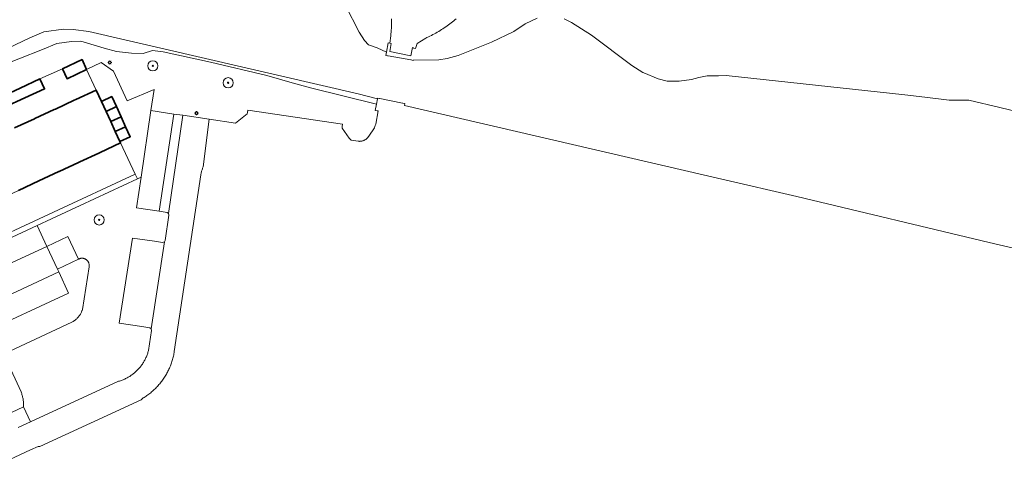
# Model space of a CAD drawing. Header units: metres. Extents: x 131489 to 134032, y 502353 to 503606.
# Tile 50 of 90: x 133030 to 133223, y 502569 to 502657. Entities that reach past the tile are written whole.
import ezdxf

# ---------------------------------------------------------------- set-up
doc = ezdxf.new("R2010")
doc.units = ezdxf.units.M
for name, color, linetype, lineweight in [('B-WE-GR-BEPLANTING_CULTUUR_HEESTERS-GV', 90, 'Continuous', 18), ('B-WE-GR-BOOM-S', 92, 'Continuous', 25), ('B-WE-GR-GRAS-GV', 60, 'Continuous', 13), ('B-WE-KL-ET_LS_OV_LICHTMAST-S', 190, 'Continuous', 25), ('B-WE-OG-BEBOUWING-GV', 7, 'Continuous', 35), ('B-WE-OG-TERREIN_CULTUURSCHEIDING-GV', 7, 'Continuous', 18), ('B-WE-OG-TERREIN_ERF-GV', 7, 'Continuous', 18), ('B-WE-OG-WATER_SLOOT-GV', 120, 'Continuous', 18), ('B-WE-VH-VERHARDING_ASFALT-GV', 252, 'Continuous', 18), ('B-WE-VH-VERHARDING_BETONSTRAATSTEEN-GV', 252, 'Continuous', 18), ('B-WE-VH-VERHARDING_TEGEL-GV', 252, 'Continuous', 18)]:
    doc.layers.add(name, color=color, linetype=linetype, lineweight=lineweight)

# ---------------------------------------------------------------- blocks, each defined once
blk = doc.blocks.new('SKL-ET_OV_LICHTMAST-SO')
at = {"color": 0, "linetype": 'ByBlock', "lineweight": 18}
for points in [[(-1.25, 0), (-2, 0)], [(-1.41, 1.41), (-0.88, 0.88)], [(0, 2), (0, 1.25)], [(0.88, 0.88), (1.41, 1.41)], [(2, 0), (1.25, 0)], [(-1.41, -1.41), (-0.88, -0.88)], [(0, -1.25), (0, -2)], [(0.88, -0.88), (1.41, -1.41)]]:
    blk.add_lwpolyline(points, dxfattribs=at)
blk.add_circle((0, 0), 1, dxfattribs=at)
blk = doc.blocks.new('SGR-BOOM_01-SO')
at = {"linetype": 'ByBlock', "lineweight": 18}
h = blk.add_hatch(color=0, dxfattribs=at)
h.dxf.hatch_style = 1
edge = h.paths.add_edge_path()
edge.add_arc((0, 0), 0.25, 0, 360)
at = {"color": 0, "linetype": 'ByBlock', "lineweight": 18}
for radius in [2, 0.25]:
    blk.add_circle((0, 0), radius, dxfattribs=at)

msp = doc.modelspace()

# ---------------------------------------------------------------- linework, layer by layer
at = {"layer": 'B-WE-GR-BEPLANTING_CULTUUR_HEESTERS-GV', "flags": 128}
for points in [[(133028.142, 502591.64), (133040.334, 502597.299), (133040.449, 502597.363), (133040.562, 502597.431), (133040.673, 502597.502), (133040.782, 502597.576), (133040.888, 502597.653), (133040.992, 502597.734), (133041.094, 502597.818), (133041.192, 502597.905), (133041.289, 502597.994), (133041.382, 502598.087), (133041.473, 502598.183), (133041.56, 502598.281), (133041.645, 502598.382), (133041.726, 502598.485), (133041.804, 502598.591), (133041.88, 502598.699), (133041.951, 502598.809), (133042.02, 502598.922), (133042.084, 502599.036), (133042.146, 502599.152), (133042.204, 502599.271), (133042.258, 502599.391), (133042.308, 502599.512), (133042.355, 502599.635), (133042.398, 502599.759), (133042.419, 502599.824), (133043.716, 502608.187), (133043.72, 502608.207), (133043.732, 502608.281), (133043.733, 502608.297), (133043.739, 502608.356), (133043.743, 502608.43), (133043.743, 502608.505), (133043.738, 502608.58), (133043.73, 502608.655), (133043.718, 502608.728), (133043.702, 502608.802), (133043.681, 502608.874), (133043.657, 502608.945), (133043.63, 502609.014), (133043.598, 502609.082), (133043.563, 502609.149), (133043.525, 502609.213), (133043.483, 502609.275), (133043.438, 502609.335), (133043.39, 502609.392), (133043.339, 502609.447), (133043.285, 502609.499), (133043.228, 502609.548), (133043.169, 502609.594), (133043.107, 502609.636), (133043.043, 502609.676), (133042.978, 502609.711), (133042.91, 502609.744), (133042.841, 502609.772), (133042.77, 502609.797), (133042.698, 502609.818), (133042.625, 502609.835), (133042.551, 502609.849), (133042.477, 502609.858), (133042.402, 502609.863), (133042.327, 502609.865), (133042.253, 502609.862), (133042.178, 502609.855), (133042.104, 502609.845), (133042.03, 502609.83), (133041.958, 502609.812), (133041.886, 502609.789), (133041.816, 502609.763), (133041.747, 502609.733), (133041.68, 502609.7), (133041.615, 502609.663), (133037.488, 502607.747), (133037.751, 502607.18), (133039.674, 502603.04), (133022.149, 502594.905)], [(133028.46, 502579.624), (133030.855, 502580.728), (133030.858, 502580.879), (133030.858, 502581.055), (133030.854, 502581.231), (133030.846, 502581.407), (133030.834, 502581.583), (133030.818, 502581.758), (133030.798, 502581.933), (133030.774, 502582.108), (133030.746, 502582.281), (133030.714, 502582.455), (133030.678, 502582.627), (133030.639, 502582.799), (133030.595, 502582.969), (133030.548, 502583.139), (133030.496, 502583.307), (133030.441, 502583.474), (133030.382, 502583.64), (133027.58, 502589.724)]]:
    msp.add_lwpolyline(points, dxfattribs=at)
at = {"layer": 'B-WE-GR-GRAS-GV', "flags": 128}
msp.add_lwpolyline([(133094.075, 502659.408), (133096.737, 502654.18), (133097.779, 502652.542), (133098.567, 502651.737), (133100.258, 502651.139), (133102.078, 502650.276), (133102.432, 502652.085), (133102.792, 502652.013), (133102.946, 502653.473), (133102.98, 502653.841), (133103.009, 502654.21), (133103.035, 502654.579), (133103.056, 502654.948), (133103.074, 502655.317), (133103.088, 502655.687), (133103.097, 502656.057), (133103.103, 502656.426), (133103.105, 502656.796)], dxfattribs=at)
at = {"layer": 'B-WE-OG-BEBOUWING-GV', "flags": 128}
for points in [[(133043.24, 502646.868), (133042.332, 502648.809), (133038.497, 502646.994), (133039.405, 502645.053)], [(133026.234, 502641.402), (133027.129, 502639.458), (133031.099, 502641.285), (133034.969, 502643.066), (133034.074, 502645.01), (133030.204, 502643.229)], [(133049.079, 502639.584), (133048.17, 502641.546), (133046.139, 502640.605), (133047.05, 502638.643)], [(133049.079, 502639.584), (133047.05, 502638.643), (133047.961, 502636.682), (133049.988, 502637.622)], [(133050.898, 502635.659), (133049.988, 502637.622), (133047.961, 502636.682), (133048.872, 502634.72)], [(133050.898, 502635.659), (133048.872, 502634.72), (133049.783, 502632.759), (133051.807, 502633.697)]]:
    msp.add_lwpolyline(points, close=True, dxfattribs=at)
msp.add_lwpolyline([(133029.852, 502623.154), (133033.849, 502625.009), (133037.802, 502626.844), (133037.867, 502626.874), (133041.666, 502628.638), (133041.874, 502628.735), (133045.63, 502630.478), (133045.881, 502630.595), (133049.917, 502632.468), (133049.783, 502632.759), (133048.872, 502634.72), (133047.961, 502636.682), (133047.05, 502638.643), (133046.139, 502640.605), (133045.121, 502642.817), (133041.107, 502640.97), (133040.821, 502640.838), (133037.094, 502639.123), (133036.851, 502639.011), (133033.08, 502637.276), (133032.981, 502637.23), (133029.067, 502635.429)], dxfattribs=at)
at = {"layer": 'B-WE-OG-TERREIN_CULTUURSCHEIDING-GV', "flags": 128}
for points in [[(133020.574, 502645.331), (133034.585, 502650.775), (133037.391, 502651.995), (133040.246, 502652.337), (133042.125, 502652.434), (133046.712, 502651.044), (133049.128, 502650.409), (133052.031, 502650.092), (133054.325, 502650.019), (133056.155, 502650.629), (133058.278, 502650.336), (133067.575, 502648.335), (133078.604, 502645.7), (133083.606, 502644.285), (133087.193, 502643.309), (133100.122, 502640.07), (133100.324, 502641.106), (133096.565, 502642.121), (133043.666, 502654.308), (133040.62, 502654.697), (133038.715, 502654.757), (133034.851, 502654.271), (133032.082, 502653.084), (132967.156, 502622.203)], [(133026.234, 502641.402), (133030.204, 502643.229), (133034.074, 502645.01), (133038.497, 502646.994), (133042.332, 502648.809), (133043.24, 502646.868), (133046.087, 502648.216), (133048.545, 502646.572), (133051.224, 502640.749), (133056.477, 502642.975), (133055.859, 502638.811), (133060.374, 502638.145), (133062.113, 502637.888), (133067.286, 502637.125), (133072.446, 502636.363), (133074.782, 502638.155), (133074.823, 502638.453), (133074.891, 502638.907), (133093.484, 502636.126), (133093.416, 502635.672), (133093.376, 502635.375), (133094.757, 502633.436), (133095.153, 502633.035), (133096.562, 502632.803), (133096.65, 502632.793), (133096.739, 502632.787), (133096.828, 502632.785), (133096.917, 502632.787), (133096.928, 502632.788), (133097.019, 502632.794), (133097.109, 502632.805), (133097.199, 502632.819), (133097.287, 502632.837), (133097.376, 502632.859), (133097.463, 502632.885), (133097.548, 502632.915), (133097.633, 502632.948), (133097.716, 502632.986), (133097.797, 502633.026), (133097.876, 502633.071), (133097.953, 502633.119), (133098.028, 502633.17), (133098.101, 502633.224), (133098.171, 502633.282), (133098.239, 502633.342), (133098.304, 502633.406), (133098.366, 502633.472), (133098.425, 502633.541), (133098.481, 502633.613), (133098.534, 502633.687), (133098.583, 502633.763), (133098.607, 502633.802), (133099.725, 502635.418), (133099.818, 502635.667), (133099.914, 502635.914), (133100.014, 502636.16), (133100.022, 502636.179), (133100.455, 502638.74), (133100.287, 502638.768), (133099.884, 502638.847), (133100.122, 502640.07), (133087.193, 502643.309), (133083.606, 502644.285), (133078.604, 502645.7), (133067.575, 502648.335), (133058.278, 502650.336), (133056.155, 502650.629), (133054.325, 502650.019), (133052.031, 502650.092), (133049.128, 502650.409), (133046.712, 502651.044), (133042.125, 502652.434), (133040.246, 502652.337), (133037.391, 502651.995), (133034.585, 502650.775), (133020.574, 502645.331)], [(133027.58, 502589.724), (133030.382, 502583.64), (133030.441, 502583.474), (133030.496, 502583.307), (133030.548, 502583.139), (133030.595, 502582.969), (133030.639, 502582.799), (133030.678, 502582.627), (133030.714, 502582.455), (133030.746, 502582.281), (133030.774, 502582.108), (133030.798, 502581.933), (133030.818, 502581.758), (133030.834, 502581.583), (133030.846, 502581.407), (133030.854, 502581.231), (133030.858, 502581.055), (133030.858, 502580.879), (133030.855, 502580.728), (133032.215, 502577.779), (133049.34, 502585.68), (133049.517, 502585.728), (133049.693, 502585.78), (133049.868, 502585.836), (133050.041, 502585.896), (133050.213, 502585.959), (133050.384, 502586.027), (133050.553, 502586.097), (133050.72, 502586.172), (133050.886, 502586.25), (133051.05, 502586.332), (133051.213, 502586.417), (133051.373, 502586.506), (133051.532, 502586.599), (133051.688, 502586.695), (133051.842, 502586.794), (133051.994, 502586.896), (133052.144, 502587.002), (133052.292, 502587.111), (133052.437, 502587.223), (133052.579, 502587.339), (133052.719, 502587.457), (133052.857, 502587.579), (133052.991, 502587.703), (133053.123, 502587.831), (133053.253, 502587.961), (133053.379, 502588.094), (133053.502, 502588.23), (133053.623, 502588.368), (133053.74, 502588.509), (133053.854, 502588.652), (133053.965, 502588.798), (133054.073, 502588.947), (133054.178, 502589.097), (133054.279, 502589.25), (133054.377, 502589.405), (133054.471, 502589.563), (133054.563, 502589.722), (133054.65, 502589.883), (133054.734, 502590.046), (133054.815, 502590.211), (133054.891, 502590.377), (133054.965, 502590.546), (133055.034, 502590.715), (133055.1, 502590.887), (133055.162, 502591.059), (133055.22, 502591.233), (133055.275, 502591.408), (133055.325, 502591.584), (133055.37, 502591.753), (133056, 502595.703), (133055.933, 502596.035), (133055.648, 502596.218), (133054.055, 502596.463), (133049.647, 502597.14), (133052.236, 502613.826), (133056.59, 502613.186), (133058.156, 502612.956), (133058.492, 502613.053), (133058.648, 502613.366), (133059.38, 502618.294), (133059.318, 502618.62), (133059.045, 502618.808), (133057.48, 502619.057), (133053.032, 502619.766), (133053.918, 502625.737), (133053.192, 502625.4), (133033.531, 502616.273), (133035.429, 502612.183), (133039.557, 502614.098), (133041.615, 502609.663), (133041.68, 502609.7), (133041.747, 502609.733), (133041.816, 502609.763), (133041.886, 502609.789), (133041.958, 502609.812), (133042.03, 502609.83), (133042.104, 502609.845), (133042.178, 502609.855), (133042.253, 502609.862), (133042.327, 502609.865), (133042.402, 502609.863), (133042.477, 502609.858), (133042.551, 502609.849), (133042.625, 502609.835), (133042.698, 502609.818), (133042.77, 502609.797), (133042.841, 502609.772), (133042.91, 502609.744), (133042.978, 502609.711), (133043.043, 502609.676), (133043.107, 502609.636), (133043.169, 502609.594), (133043.228, 502609.548), (133043.285, 502609.499), (133043.339, 502609.447), (133043.39, 502609.392), (133043.438, 502609.335), (133043.483, 502609.275), (133043.525, 502609.213), (133043.563, 502609.149), (133043.598, 502609.082), (133043.63, 502609.014), (133043.657, 502608.945), (133043.681, 502608.874), (133043.702, 502608.802), (133043.718, 502608.728), (133043.73, 502608.655), (133043.738, 502608.58), (133043.743, 502608.505), (133043.743, 502608.43), (133043.739, 502608.356), (133043.733, 502608.297), (133043.732, 502608.281), (133043.72, 502608.207), (133043.716, 502608.187), (133042.419, 502599.824), (133042.398, 502599.759), (133042.355, 502599.635), (133042.308, 502599.512), (133042.258, 502599.391), (133042.204, 502599.271), (133042.146, 502599.152), (133042.084, 502599.036), (133042.02, 502598.922), (133041.951, 502598.809), (133041.88, 502598.699), (133041.804, 502598.591), (133041.726, 502598.485), (133041.645, 502598.382), (133041.56, 502598.281), (133041.473, 502598.183), (133041.382, 502598.087), (133041.289, 502597.994), (133041.192, 502597.905), (133041.094, 502597.818), (133040.992, 502597.734), (133040.888, 502597.653), (133040.782, 502597.576), (133040.673, 502597.502), (133040.562, 502597.431), (133040.449, 502597.363), (133040.334, 502597.299), (133028.142, 502591.64)]]:
    msp.add_lwpolyline(points, dxfattribs=at)
at = {"layer": 'B-WE-OG-TERREIN_ERF-GV', "flags": 128}
msp.add_lwpolyline([(133001.706, 502610.089), (133004.584, 502603.972), (133052.759, 502626.335), (133049.917, 502632.468), (133045.881, 502630.595), (133045.63, 502630.478), (133041.874, 502628.735), (133041.666, 502628.638), (133037.867, 502626.874), (133037.802, 502626.844), (133033.849, 502625.009), (133029.852, 502623.154), (133029.711, 502623.089), (133025.845, 502621.294), (133021.883, 502619.455), (133021.836, 502619.433), (133017.829, 502617.573), (133017.738, 502617.531), (133013.874, 502615.737), (133013.822, 502615.713), (133009.91, 502613.897), (133009.814, 502613.853), (133005.946, 502612.057), (133005.807, 502611.993)], close=True, dxfattribs=at)
at = {"layer": 'B-WE-OG-WATER_SLOOT-GV', "flags": 128}
for points in [[(133131.677, 502656.96), (133129.33, 502655.807), (133127.102, 502654.355), (133122.702, 502652.26), (133118.14, 502650.415), (133116.159, 502649.644), (133114.034, 502649.048), (133112.412, 502648.753), (133107.333, 502648.718), (133107.323, 502648.666), (133106.934, 502648.742), (133106.875, 502648.753), (133102.456, 502649.543), (133102.323, 502649.567), (133101.953, 502649.64), (133102.078, 502650.276), (133100.258, 502651.139), (133098.567, 502651.737), (133097.779, 502652.542), (133096.737, 502654.18), (133094.075, 502659.408)], [(133228.759, 502637.928), (133222.502, 502639.406), (133216.406, 502640.826), (133212.581, 502640.849), (133207.816, 502641.418), (133203.859, 502641.918), (133168.792, 502645.728), (133167.308, 502645.634), (133165.043, 502645.661), (133163.412, 502645.292), (133162, 502644.915), (133159.557, 502644.584), (133157.202, 502644.56), (133155.45, 502645.075), (133152.65, 502646.232), (133152.403, 502646.307), (133150.24, 502647.681), (133142.335, 502653.602), (133138.405, 502656.096), (133137.005, 502656.816)], [(132967.156, 502622.203), (133032.082, 502653.084), (133034.851, 502654.271), (133038.715, 502654.757), (133040.62, 502654.697), (133043.666, 502654.308), (133096.565, 502642.121), (133100.324, 502641.106), (133100.356, 502641.268), (133100.751, 502641.193), (133100.819, 502641.179), (133105.217, 502640.285), (133105.293, 502640.27), (133105.723, 502640.186), (133105.652, 502639.822), (133167.939, 502625.355), (133182.649, 502621.938), (133220.451, 502612.923), (133268.368, 502601.764)]]:
    msp.add_lwpolyline(points, dxfattribs=at)
at = {"layer": 'B-WE-VH-VERHARDING_ASFALT-GV', "flags": 128}
msp.add_lwpolyline([(133103.105, 502656.796), (133103.103, 502656.426), (133103.097, 502656.057), (133103.088, 502655.687), (133103.074, 502655.317), (133103.056, 502654.948), (133103.035, 502654.579), (133103.009, 502654.21), (133102.98, 502653.841), (133102.946, 502653.473), (133102.792, 502652.013), (133103.032, 502651.967), (133102.732, 502650.378), (133106.869, 502649.583), (133107.212, 502651.173), (133107.404, 502651.125), (133107.395, 502651.079), (133107.787, 502651.001), (133108.148, 502652.002), (133109.859, 502653.043), (133110.05, 502653.132), (133110.344, 502653.272), (133110.637, 502653.416), (133110.927, 502653.564), (133111.216, 502653.715), (133111.503, 502653.87), (133111.788, 502654.028), (133112.071, 502654.19), (133112.352, 502654.355), (133112.631, 502654.523), (133112.908, 502654.695), (133113.182, 502654.871), (133113.455, 502655.05), (133113.725, 502655.232), (133113.993, 502655.417), (133114.259, 502655.606), (133114.523, 502655.798), (133114.784, 502655.993), (133115.042, 502656.191), (133115.298, 502656.392), (133115.552, 502656.597), (133115.803, 502656.805)], dxfattribs=at)
at = {"layer": 'B-WE-VH-VERHARDING_BETONSTRAATSTEEN-GV', "flags": 128}
for points in [[(133024.859, 502568.86), (133032.223, 502572.253), (133033.694, 502572.931), (133034.043, 502572.936), (133034.063, 502572.918), (133053.976, 502582.091), (133054.177, 502582.367), (133054.324, 502582.453), (133054.517, 502582.571), (133054.709, 502582.693), (133054.898, 502582.818), (133055.086, 502582.946), (133055.271, 502583.078), (133055.453, 502583.212), (133055.633, 502583.35), (133055.811, 502583.492), (133055.986, 502583.636), (133056.159, 502583.783), (133056.329, 502583.933), (133056.497, 502584.087), (133056.661, 502584.243), (133056.823, 502584.402), (133056.982, 502584.564), (133057.138, 502584.729), (133057.291, 502584.896), (133057.442, 502585.066), (133057.589, 502585.239), (133057.733, 502585.414), (133057.874, 502585.592), (133058.012, 502585.772), (133058.147, 502585.955), (133058.278, 502586.14), (133058.406, 502586.327), (133058.531, 502586.517), (133058.653, 502586.708), (133058.771, 502586.902), (133058.885, 502587.098), (133058.997, 502587.296), (133059.104, 502587.495), (133059.208, 502587.697), (133059.309, 502587.901), (133059.406, 502588.106), (133059.499, 502588.313), (133059.589, 502588.521), (133059.675, 502588.731), (133059.757, 502588.943), (133059.836, 502589.155), (133059.911, 502589.37), (133059.982, 502589.585), (133060.049, 502589.802), (133060.112, 502590.02), (133060.172, 502590.239), (133060.227, 502590.459), (133060.279, 502590.68), (133060.327, 502590.902), (133060.371, 502591.125), (133060.411, 502591.348), (133060.447, 502591.572), (133065.669, 502626.215), (133065.685, 502626.324), (133065.712, 502626.476), (133065.743, 502626.628), (133065.777, 502626.779), (133065.815, 502626.929), (133065.857, 502627.078), (133065.903, 502627.225), (133065.953, 502627.372), (133066.007, 502627.517), (133066.064, 502627.661), (133066.125, 502627.803), (133067.286, 502637.125), (133062.113, 502637.888), (133059.318, 502618.62), (133059.38, 502618.294), (133058.648, 502613.366), (133058.492, 502613.053), (133055.933, 502596.035), (133056, 502595.703), (133055.37, 502591.753), (133055.325, 502591.584), (133055.275, 502591.408), (133055.22, 502591.233), (133055.162, 502591.059), (133055.1, 502590.887), (133055.034, 502590.715), (133054.965, 502590.546), (133054.891, 502590.377), (133054.815, 502590.211), (133054.734, 502590.046), (133054.65, 502589.883), (133054.563, 502589.722), (133054.471, 502589.563), (133054.377, 502589.405), (133054.279, 502589.25), (133054.178, 502589.097), (133054.073, 502588.947), (133053.965, 502588.798), (133053.854, 502588.652), (133053.74, 502588.509), (133053.623, 502588.368), (133053.502, 502588.23), (133053.379, 502588.094), (133053.253, 502587.961), (133053.123, 502587.831), (133052.991, 502587.703), (133052.857, 502587.579), (133052.719, 502587.457), (133052.579, 502587.339), (133052.437, 502587.223), (133052.292, 502587.111), (133052.144, 502587.002), (133051.994, 502586.896), (133051.842, 502586.794), (133051.688, 502586.695), (133051.532, 502586.599), (133051.373, 502586.506), (133051.213, 502586.417), (133051.05, 502586.332), (133050.886, 502586.25), (133050.72, 502586.172), (133050.553, 502586.097), (133050.384, 502586.027), (133050.213, 502585.959), (133050.041, 502585.896), (133049.868, 502585.836), (133049.693, 502585.78), (133049.517, 502585.728), (133049.34, 502585.68), (133032.215, 502577.779), (133029.821, 502576.675)], [(133020.238, 502599.023), (133037.751, 502607.18), (133037.488, 502607.747), (133035.429, 502612.183), (133006.927, 502599.068)]]:
    msp.add_lwpolyline(points, dxfattribs=at)
msp.add_lwpolyline([(133059.318, 502618.62), (133062.113, 502637.888), (133060.374, 502638.145), (133057.48, 502619.057), (133059.045, 502618.808)], close=True, dxfattribs=at)
at = {"layer": 'B-WE-VH-VERHARDING_TEGEL-GV', "flags": 128}
msp.add_lwpolyline([(133029.067, 502635.429), (133032.981, 502637.23), (133033.08, 502637.276), (133036.851, 502639.011), (133037.094, 502639.123), (133040.821, 502640.838), (133041.107, 502640.97), (133045.121, 502642.817), (133043.24, 502646.868), (133039.405, 502645.053), (133038.497, 502646.994), (133034.074, 502645.01), (133034.969, 502643.066), (133031.099, 502641.285), (133027.129, 502639.458)], dxfattribs=at)
for points in [[(133045.121, 502642.817), (133046.139, 502640.605), (133048.17, 502641.546), (133049.079, 502639.584), (133049.988, 502637.622), (133050.898, 502635.659), (133051.807, 502633.697), (133049.783, 502632.759), (133049.917, 502632.468), (133052.759, 502626.335), (133053.192, 502625.4), (133053.918, 502625.737), (133055.859, 502638.811), (133056.477, 502642.975), (133051.224, 502640.749), (133048.545, 502646.572), (133046.087, 502648.216), (133043.24, 502646.868)], [(133060.374, 502638.145), (133055.859, 502638.811), (133053.918, 502625.737), (133053.032, 502619.766), (133057.48, 502619.057)], [(133004.584, 502603.972), (133005.022, 502603.04), (133033.531, 502616.273), (133053.192, 502625.4), (133052.759, 502626.335)], [(133006.927, 502599.068), (133035.429, 502612.183), (133033.531, 502616.273), (133005.022, 502603.04)], [(133041.615, 502609.663), (133039.557, 502614.098), (133035.429, 502612.183), (133037.488, 502607.747)], [(133037.751, 502607.18), (133020.238, 502599.023), (133022.149, 502594.905), (133039.674, 502603.04)]]:
    msp.add_lwpolyline(points, close=True, dxfattribs=at)

# ---------------------------------------------------------------- block references
at = {"layer": 'B-WE-GR-BOOM-S', "xscale": 0.5, "yscale": 0.5, "zscale": 0.5}
for p in [(133056.239, 502647.588), (133071.011, 502644.277), (133045.69, 502617.369)]:
    msp.add_blockref('SGR-BOOM_01-SO', p, dxfattribs=at)
at = {"layer": 'B-WE-KL-ET_LS_OV_LICHTMAST-S', "xscale": 0.2, "yscale": 0.2, "zscale": 0.2}
for p in [(133047.778, 502648.237), (133064.801, 502638.316)]:
    msp.add_blockref('SKL-ET_OV_LICHTMAST-SO', p, dxfattribs=at)

doc.saveas('drawing.dxf')
